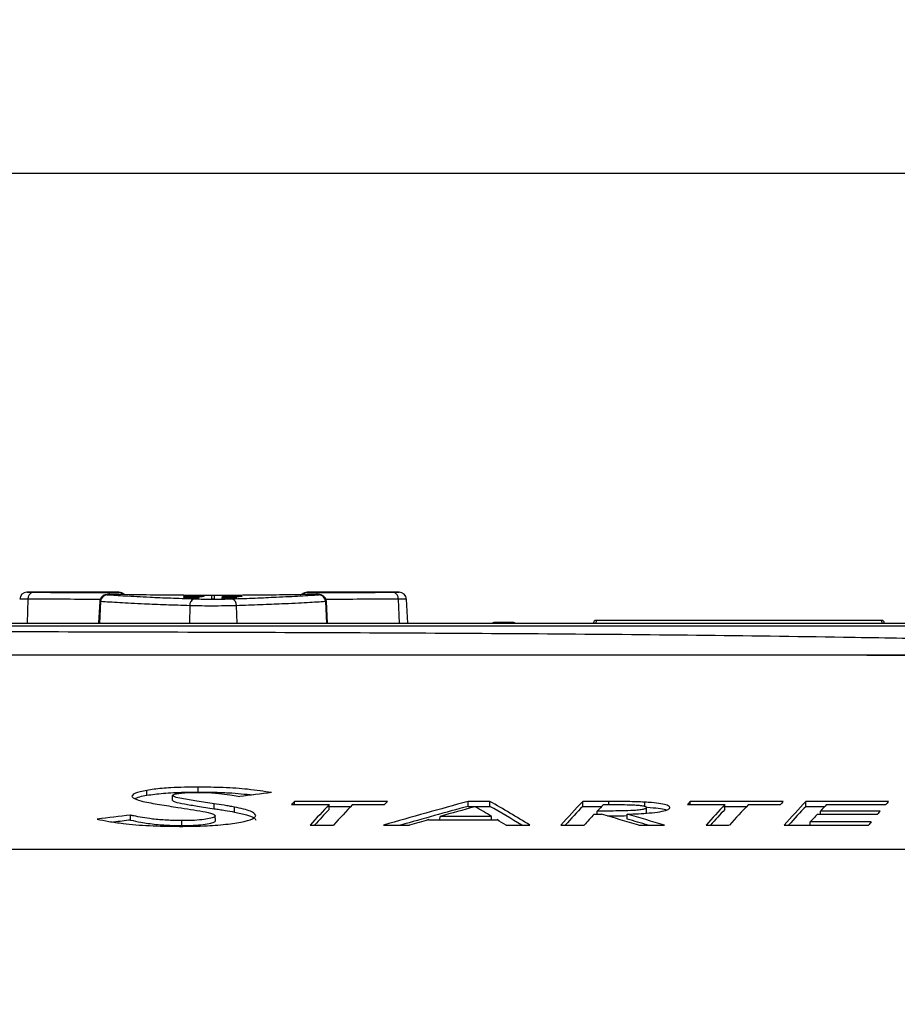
# Paper-space layout 'Sheet1' of a CAD drawing. Header units: millimetres. Extents: x -7 to 413, y -20 to 277.
# Tile 58 of 108: x 281 to 299, y 79 to 99. Entities that reach past the tile are written whole.
import ezdxf

# ---------------------------------------------------------------- set-up
doc = ezdxf.new("R2010")
doc.units = ezdxf.units.MM
doc.header["$PDSIZE"] = -1
doc.styles.add('SLDTEXTSTYLE1', font='TXT', dxfattribs={"width": 0.75})
doc.dimstyles.new('SLDDIMSTYLE1', dxfattribs={"dimtxt": 2.5, "dimasz": 3, "dimexe": 0, "dimexo": 0.0625, "dimtad": 1, "dimdec": 1, "dimlfac": 5, "dimrnd": 1e-09, "dimzin": 4, "dimdsep": 46, "dimtxsty": 'SLDTEXTSTYLE1', "dimblk1": 'CLOSED', "dimblk2": 'CLOSED', "dimsah": 1, "dimcen": 0.09, "dimadec": 0, "dimazin": 1, "dimtfac": 1, "dimtofl": 0, "dimtmove": 0, "dimatfit": 3, "dimldrblk": 'CLOSED', "dimfxl": 0, "dimfrac": 2, "dimtolj": 1, "dimtzin": 12, "dimarcsym": 0})

# ---------------------------------------------------------------- blocks, each defined once
blk = doc.blocks.new('_Closed')
at = {"color": 0, "linetype": 'ByBlock', "lineweight": -2}
for p, q in [((-1, 0.166667), (0, 0)), ((-1, 0.166667), (-1, -0.166667)), ((0, 0), (-1, -0.166667)), ((0, 0), (-1, 0))]:
    blk.add_line(p, q, dxfattribs=at)
blk = doc.blocks.new('_D_16')
at = {"color": 0, "linetype": 'Continuous', "lineweight": -2}
for p, q in [((201.268, 61.291), (201.268, 95.713)), ((321.868, 95.713), (204.268, 95.713)), ((324.868, 61.291), (324.868, 95.713))]:
    blk.add_line(p, q, dxfattribs=at)
at = {"layer": 'Defpoints', "color": 0}
for p in [(201.268, 95.713), (201.268, 61.228), (324.868, 61.228)]:
    blk.add_point(p, dxfattribs=at)
at = {"color": 0, "lineweight": -2, "xscale": 3, "yscale": 3, "zscale": 3, "rotation": 180}
blk.add_blockref('_Closed', (201.268, 95.713), dxfattribs=at)
at = {"color": 0, "lineweight": -2, "xscale": 3, "yscale": 3, "zscale": 3}
blk.add_blockref('_Closed', (324.868, 95.713), dxfattribs=at)
at = {"color": 0, "lineweight": 18, "insert": (263.068, 98.838), "char_height": 2.5, "attachment_point": 2, "style": 'SLDTEXTSTYLE1'}
blk.add_mtext('\\A1;618.0', dxfattribs=at)

psp = doc.layouts.new('Sheet1')

# ---------------------------------------------------------------- linework, layer by layer
at = {"color": 8, "linetype": 'Continuous', "lineweight": 25}
for p, q in [((280.701, 86.931), (280.683, 86.433)), ((282.578, 87.068), (282.578, 87.073)), ((286.462, 87.073), (286.462, 87.068)), ((288.339, 86.931), (288.357, 86.433)), ((282.2, 86.881), (282.178, 86.433)), ((284.041, 86.795), (284.03, 86.433)), ((284.999, 86.795), (285.01, 86.433)), ((286.84, 86.881), (286.862, 86.433)), ((290.373, 86.439), (290.373, 86.433)), ((290.66, 86.439), (290.66, 86.433)), ((292.678, 82.695), (292.678, 82.759))]:
    psp.add_line(p, q, dxfattribs=at)
at = {"color": 7, "linetype": 'Continuous', "lineweight": 25}
for p, q in [((282.578, 87.073), (280.687, 87.073)), ((280.742, 87.073), (280.804, 87.073)), ((283.919, 86.968), (284.219, 86.968)), ((283.919, 86.966), (283.919, 86.968)), ((284.078, 86.966), (283.919, 86.966)), ((284.172, 86.984), (284.001, 86.984)), ((284.003, 86.986), (284.172, 86.986)), ((284.056, 86.949), (284.056, 86.959)), ((284.061, 87), (284.061, 86.998)), ((284.103, 86.959), (284.103, 86.951)), ((284.172, 86.987), (284.219, 86.987)), ((284.172, 86.986), (284.172, 86.987)), ((284.172, 86.982), (284.172, 86.984)), ((284.219, 86.982), (284.172, 86.982)), ((284.219, 86.966), (284.177, 86.966)), ((284.214, 86.989), (284.214, 86.991)), ((284.219, 86.987), (284.219, 86.986)), ((284.219, 86.986), (284.292, 86.986)), ((284.219, 86.984), (284.219, 86.982)), ((284.322, 86.984), (284.219, 86.984)), ((284.219, 86.968), (284.219, 86.966)), ((284.49, 87.007), (284.49, 86.94)), ((284.55, 87.007), (284.49, 87.007)), ((284.49, 86.94), (284.55, 86.94)), ((284.55, 86.94), (284.55, 87.007)), ((284.704, 87), (285.114, 87)), ((284.704, 86.998), (284.704, 87)), ((285.051, 86.998), (284.704, 86.998)), ((284.704, 86.992), (284.704, 86.994)), ((284.704, 86.989), (285.051, 86.989)), ((284.704, 86.986), (284.704, 86.989)), ((285.114, 86.986), (284.704, 86.986)), ((284.704, 86.972), (285.004, 86.972)), ((284.704, 86.97), (284.704, 86.972)), ((284.865, 86.97), (284.704, 86.97)), ((284.704, 86.964), (284.883, 86.964)), ((284.704, 86.962), (284.704, 86.964)), ((284.887, 86.962), (284.704, 86.962)), ((284.704, 86.951), (284.753, 86.951)), ((284.704, 86.949), (284.704, 86.951)), ((285.004, 86.949), (284.704, 86.949)), ((284.819, 86.959), (285.004, 86.959)), ((284.841, 86.974), (284.841, 86.982)), ((285.004, 86.957), (284.841, 86.957)), ((284.846, 86.951), (285.004, 86.951)), ((284.888, 86.982), (284.888, 86.976)), ((285.004, 86.97), (284.962, 86.97)), ((285.004, 86.972), (285.004, 86.97)), ((285.004, 86.959), (285.004, 86.957)), ((285.004, 86.951), (285.004, 86.949)), ((285.114, 87), (285.114, 86.997)), ((285.114, 86.99), (285.114, 86.986)), ((288.354, 87.073), (286.462, 87.073)), ((288.236, 87.073), (288.301, 87.073)), ((288.535, 86.433), (288.509, 86.931)), ((282.183, 86.883), (282.159, 86.433)), ((286.881, 86.433), (286.858, 86.883)), ((265.862, 86.433), (302.098, 86.433)), ((290.313, 86.447), (290.313, 86.44)), ((290.66, 86.447), (290.373, 86.447)), ((290.373, 86.439), (290.66, 86.439)), ((290.72, 86.44), (290.719, 86.447)), ((298.312, 86.493), (292.417, 86.493)), ((283.155, 82.887), (283.154, 82.988)), ((283.684, 82.782), (283.685, 82.883)), ((284.209, 82.953), (284.209, 83.054)), ((284.542, 82.61), (284.543, 82.711)), ((286.138, 82.695), (286.911, 82.695)), ((288.114, 82.759), (286.198, 82.759)), ((286.199, 82.695), (286.198, 82.759)), ((286.912, 82.594), (286.911, 82.695)), ((286.911, 82.658), (287.362, 82.658)), ((287.398, 82.695), (288.057, 82.695)), ((290.23, 82.759), (289.782, 82.759)), ((289.782, 82.658), (289.782, 82.759)), ((289.782, 82.658), (290.229, 82.658)), ((290.229, 82.658), (290.23, 82.759)), ((292.678, 82.759), (292.144, 82.759)), ((292.145, 82.658), (292.144, 82.759)), ((292.145, 82.658), (292.534, 82.658)), ((293.42, 82.645), (293.421, 82.746)), ((294.301, 82.695), (295.073, 82.695)), ((296.277, 82.759), (294.361, 82.759)), ((294.361, 82.695), (294.361, 82.759)), ((295.074, 82.594), (295.073, 82.695)), ((295.074, 82.658), (295.525, 82.658)), ((295.56, 82.695), (296.219, 82.695)), ((298.448, 82.759), (296.746, 82.759)), ((296.747, 82.658), (296.746, 82.759)), ((296.747, 82.658), (297.136, 82.658)), ((297.173, 82.695), (298.392, 82.695)), ((282.819, 82.375), (282.819, 82.476)), ((284.567, 82.36), (284.566, 82.462)), ((284.959, 82.541), (284.959, 82.642)), ((289.199, 82.383), (289.2, 82.45)), ((290.263, 82.45), (289.2, 82.45)), ((290.264, 82.383), (290.263, 82.45)), ((292.38, 82.495), (292.533, 82.495)), ((292.441, 82.495), (292.442, 82.561)), ((293.06, 82.396), (293.062, 82.497)), ((293.447, 82.517), (293.459, 82.533)), ((293.459, 82.533), (293.458, 82.634)), ((296.982, 82.495), (298.22, 82.495)), ((297.043, 82.495), (297.044, 82.561)), ((298.277, 82.561), (297.044, 82.561)), ((283.872, 82.262), (283.872, 82.363)), ((286.524, 82.269), (287.003, 82.269)), ((288.035, 82.269), (288.569, 82.269)), ((288.965, 82.383), (290.375, 82.383)), ((290.563, 82.269), (291.052, 82.269)), ((291.691, 82.269), (292.171, 82.269)), ((293.299, 82.269), (293.829, 82.269)), ((294.687, 82.269), (295.166, 82.269)), ((296.294, 82.269), (298.033, 82.269)), ((296.834, 82.269), (296.835, 82.337)), ((298.088, 82.337), (296.835, 82.337)), ((265.439, 81.775), (301.297, 81.775))]:
    psp.add_line(p, q, dxfattribs=at)
at = {"color": 7, "linetype": 'Continuous', "lineweight": 25, "flags": 128}
for points in [[(292.367, 86.433), (292.367, 86.435), (292.367, 86.446)], [(298.361, 86.446), (298.362, 86.435), (298.362, 86.433)]]:
    psp.add_lwpolyline(points, dxfattribs=at)
at = {"color": 8, "linetype": 'Continuous', "lineweight": 25, "flags": 128}
for points in [[(292.417, 86.493), (292.417, 86.482), (292.414, 86.433)], [(298.315, 86.433), (298.312, 86.482), (298.312, 86.493)]]:
    psp.add_lwpolyline(points, dxfattribs=at)
at = {"color": 7, "linetype": 'Continuous', "lineweight": 25}
for centre, radius, start, end in [((280.681, 86.923), 0.15, 89.8196, 176.3522), ((280.831, 86.945), 0.131, 102.0483, 186.2867), ((282.347, 86.877), 0.146, 92.4863, 178.3367), ((282.578, 86.923), 0.15, 42.9367, 89.5328), ((284.175, 86.81), 0.135, 109.8541, 186.4222), ((284.865, 86.81), 0.135, 353.5788, 70.1449), ((286.462, 86.923), 0.15, 90.3204, 136.6602), ((286.693, 86.877), 0.146, 1.6609, 87.5148), ((288.209, 86.945), 0.131, 353.7155, 77.9495), ((288.359, 86.923), 0.15, 3.4546, 90.179), ((290.313, 86.407), 0.04, 90.0061, 138.2002), ((290.719, 86.407), 0.04, 41.8145, 89.9836), ((292.417, 86.443), 0.05, 93.6121, 177), ((298.312, 86.443), 0.05, 3, 85.0144)]:
    psp.add_arc(centre, radius, start, end, dxfattribs=at)
at = {"color": 8, "linetype": 'Continuous', "lineweight": 25}
for centre, radius, start, end in [((282.422, 87.016), 0.0528, 105.4237, 166.2649), ((282.578, 86.918), 0.15, 45.9745, 90.0204), ((286.462, 86.918), 0.15, 89.9857, 134.2221), ((286.618, 87.015), 0.0534, 12.9908, 74.4204), ((290.313, 86.4), 0.0401, 90.0286, 123.6759), ((290.72, 86.4), 0.04, 56.2805, 90.0108)]:
    psp.add_arc(centre, radius, start, end, dxfattribs=at)
at = {"color": 7, "linetype": 'Continuous', "lineweight": 25}
for centre, major_axis, ratio, start_param, end_param in [((325.221, -45.287), (1110.583, 0), 0.119181, 1.607955, 1.607995), ((284.588, -45.287), (0, 132.36), 0.102073, 0.042891, 0.043281), ((269.118, -45.287), (367.299, 0), 0.36036, 1.529694, 1.529818), ((281.552, -45.287), (0, 132.36), 0.56875, 6.246385, 6.246783), ((299.268, -45.287), (422.272, 0), 0.313447, 1.60447, 1.605294), ((270.034, -45.287), (419.736, 0), 0.315341, 1.535012, 1.53584), ((285.311, -45.287), (0, 132.36), 0.102073, 0.03833, 0.03872), ((299.194, -45.287), (415.463, 0), 0.318584, 1.604691, 1.605386), ((270.448, -45.287), (412.412, 0), 0.320941, 1.535227, 1.535915), ((328.593, -208.178), (336.997, 14.137), 0.871272, 1.661738, 1.663692), ((294.57, -208.178), (-2.64, 293.956), 0.13821, 0.142211, 0.143724), ((295.353, -208.178), (-2.64, 293.956), 0.138451, 0.143722, 0.153418), ((290.725, -208.178), (2.641, 293.956), 0.138691, 0.146211, 0.155908), ((315.25, -208.178), (-4.095, 293.948), 0.537386, 0.135967, 0.147176), ((291.009, -208.178), (2.631, 293.956), 0.129797, 0.144615, 0.146127), ((315.25, -208.178), (-4.094, 293.848), 0.537386, 0.136019, 0.144978), ((276.944, -208.178), (2.828, 293.856), 0.253784, 6.133164, 6.142123), ((276.944, -208.178), (2.829, 293.956), 0.253784, 6.130965, 6.142175), ((300.6, -208.178), (-2.642, 293.956), 0.140213, 0.142192, 0.153402), ((300.6, -208.178), (-2.641, 293.856), 0.140213, 0.142245, 0.151203), ((295.942, -208.178), (2.642, 293.956), 0.139746, 0.14622, 0.149345), ((302.733, -208.178), (-2.64, 293.956), 0.13821, 0.142211, 0.143724), ((303.516, -208.178), (-2.64, 293.956), 0.138451, 0.143722, 0.153418), ((298.888, -208.178), (2.641, 293.956), 0.138691, 0.146211, 0.155908), ((299.172, -208.178), (2.631, 293.956), 0.129797, 0.144615, 0.146127), ((305.203, -208.178), (-2.642, 293.956), 0.140213, 0.142192, 0.153402), ((305.203, -208.178), (-2.641, 293.856), 0.140213, 0.142245, 0.151203), ((300.581, -208.178), (2.643, 293.956), 0.140614, 0.146229, 0.149351), ((301.193, -208.178), (2.628, 293.956), 0.126192, 0.144581, 0.146093), ((342.808, -208.178), (373.859, -8.537), 0.785944, 1.749868, 1.751738), ((295.353, -208.178), (-2.64, 293.856), 0.138451, 0.143768, 0.15122), ((310.019, -208.178), (4.093, 293.948), 0.537157, 0.153502, 0.158109), ((281.696, -208.178), (-2.828, 293.956), 0.253517, 6.130117, 6.134724), ((295.979, -208.178), (2.643, 293.956), 0.140614, 0.150852, 0.155926), ((272.68, -208.178), (-3.951, 293.949), 0.518314, 6.121557, 6.12663), ((267.497, -208.178), (3.952, 293.949), 0.518383, 6.135492, 6.140599), ((303.516, -208.178), (-2.64, 293.856), 0.138451, 0.143768, 0.15122), ((300.548, -208.178), (2.642, 293.956), 0.13987, 0.150845, 0.15443), ((301.245, -208.178), (2.629, 293.956), 0.127394, 0.149226, 0.150727), ((342.808, -208.178), (373.732, -8.534), 0.785944, 1.749924, 1.750875), ((309.998, -208.178), (4.09, 293.948), 0.536691, 0.159591, 0.162129), ((281.691, -208.178), (-2.829, 293.956), 0.253654, 6.126082, 6.12862), ((267.497, -208.178), (3.95, 293.849), 0.518383, 6.13769, 6.14055), ((301.193, -208.178), (2.628, 293.956), 0.126192, 0.154301, 0.15579)]:
    psp.add_ellipse(centre, major_axis=major_axis, ratio=ratio, start_param=start_param, end_param=end_param, dxfattribs=at)
at = {"color": 8, "linetype": 'Continuous', "lineweight": 25}
for points, knots in [([(280.701, 86.931), (280.668, 86.931), (280.594, 86.931), (280.536, 86.931), (280.538, 86.931), (280.539, 86.931)], [0, 0, 0, 0, 0.346059, 0.759359, 1, 1, 1, 1]), ([(280.687, 87.073), (280.686, 87.073), (280.685, 87.073), (280.71, 87.073), (280.74, 87.073), (280.742, 87.073)], [0, 0, 0, 0, 0.349296, 0.950303, 1, 1, 1, 1]), ([(282.192, 86.925), (281.952, 86.926), (281.409, 86.929), (280.955, 86.93), (280.701, 86.931)], [0, 0, 0, 0, 0.440305, 1, 1, 1, 1]), ([(288.339, 86.931), (288.094, 86.93), (287.64, 86.929), (287.097, 86.926), (286.848, 86.925)], [0, 0, 0, 0, 0.540718, 1, 1, 1, 1]), ([(288.301, 87.073), (288.306, 87.073), (288.338, 87.073), (288.359, 87.073), (288.355, 87.073), (288.354, 87.073)], [0, 0, 0, 0, 0.110134, 0.737273, 1, 1, 1, 1]), ([(288.501, 86.931), (288.503, 86.931), (288.509, 86.931), (288.457, 86.931), (288.378, 86.931), (288.339, 86.931)], [0, 0, 0, 0, 0.172789, 0.586394, 1, 1, 1, 1]), ([(282.2, 86.881), (282.194, 86.881), (282.183, 86.882), (282.185, 86.882), (282.186, 86.882)], [0, 0, 0, 0, 0.53599, 1, 1, 1, 1]), ([(286.854, 86.882), (286.855, 86.882), (286.857, 86.882), (286.846, 86.881), (286.84, 86.881)], [0, 0, 0, 0, 0.464006, 1, 1, 1, 1]), ([(290.326, 86.447), (290.322, 86.447), (290.315, 86.447), (290.314, 86.447), (290.313, 86.447)], [0, 0, 0, 0, 0.483224, 1, 1, 1, 1]), ([(290.719, 86.447), (290.719, 86.447), (290.719, 86.447), (290.714, 86.447), (290.711, 86.447)], [0, 0, 0, 0, 0.427286, 1, 1, 1, 1])]:
    psp.add_open_spline(points, degree=3, knots=knots, dxfattribs=at)
at = {"color": 7, "linetype": 'Continuous', "lineweight": 25}
for points, knots in [([(280.804, 87.073), (281.043, 87.072), (281.529, 87.071), (282.111, 87.068), (282.407, 87.067)], [0, 0, 0, 0, 0.491397, 1, 1, 1, 1]), ([(282.534, 87.027), (282.533, 87.027), (282.519, 87.028), (282.482, 87.028), (282.432, 87.028), (282.383, 87.027), (282.345, 87.026), (282.327, 87.025), (282.305, 87.022), (282.281, 87.017), (282.249, 87.002), (282.215, 86.972), (282.189, 86.93), (282.186, 86.898), (282.184, 86.883)], [0, 0, 0, 0, 0.015209, 0.117706, 0.22496, 0.331375, 0.44096, 0.542687, 0.577354, 0.627128, 0.695784, 0.80019, 0.906066, 1, 1, 1, 1]), ([(282.532, 87.027), (282.52, 87.027), (282.495, 87.028), (282.452, 87.028), (282.41, 87.028), (282.373, 87.027), (282.346, 87.026), (282.332, 87.025), (282.331, 87.024), (282.338, 87.023), (282.34, 87.023)], [0, 0, 0, 0, 0.1319125, 0.2637956, 0.3956645, 0.5275743, 0.6595621, 0.7916409, 0.9237861, 1, 1, 1, 1]), ([(282.34, 87.023), (282.455, 87.015), (282.687, 87), (283.151, 86.976), (283.637, 86.955), (283.965, 86.943), (284.13, 86.937)], [0, 0, 0, 0, 0.287635, 0.583597, 0.790285, 1, 1, 1, 1]), ([(282.407, 87.067), (282.421, 87.067), (282.448, 87.067), (282.49, 87.067), (282.528, 87.067), (282.558, 87.067), (282.575, 87.067), (282.577, 87.068), (282.578, 87.068)], [0, 0, 0, 0, 0.172316, 0.344627, 0.516971, 0.689384, 0.861874, 1, 1, 1, 1]), ([(286.508, 87.027), (286.347, 87.024), (286.025, 87.019), (285.485, 87.012), (284.921, 87.009), (284.344, 87.008), (283.774, 87.011), (283.149, 87.017), (282.759, 87.023), (282.532, 87.027)], [0, 0, 0, 0, 0.135325, 0.270649, 0.405946, 0.541243, 0.676543, 0.811843, 1, 1, 1, 1]), ([(283.913, 86.994), (283.915, 86.995), (283.917, 86.996), (283.941, 86.998), (283.975, 86.999), (284.016, 86.999), (284.046, 86.999), (284.061, 87)], [0, 0, 0, 0, 0.285701, 0.468113, 0.651275, 0.825431, 1, 1, 1, 1]), ([(284.035, 86.988), (284.022, 86.988), (283.995, 86.989), (283.959, 86.989), (283.932, 86.991), (283.916, 86.992), (283.914, 86.993), (283.913, 86.994)], [0, 0, 0, 0, 0.189333, 0.379566, 0.560548, 0.805066, 1, 1, 1, 1]), ([(283.913, 86.983), (283.914, 86.983), (283.914, 86.984), (283.924, 86.985), (283.936, 86.985), (283.964, 86.986), (283.986, 86.986), (284.003, 86.986)], [0, 0, 0, 0, 0.2233374, 0.3585991, 0.4944656, 0.6204997, 1, 1, 1, 1]), ([(283.918, 86.982), (283.917, 86.982), (283.916, 86.982), (283.914, 86.982), (283.914, 86.983), (283.913, 86.983)], [0, 0, 0, 0, 0.250195, 0.500418, 1, 1, 1, 1]), ([(283.913, 86.975), (283.915, 86.976), (283.919, 86.978), (283.947, 86.979), (283.983, 86.98), (284.026, 86.981), (284.056, 86.981), (284.069, 86.981)], [0, 0, 0, 0, 0.261016, 0.438332, 0.615488, 0.836937, 1, 1, 1, 1]), ([(284.073, 86.97), (284.05, 86.97), (284.012, 86.97), (283.965, 86.971), (283.936, 86.972), (283.917, 86.974), (283.915, 86.975), (283.913, 86.975)], [0, 0, 0, 0, 0.292471, 0.468318, 0.644814, 0.81273, 1, 1, 1, 1]), ([(283.913, 86.955), (283.915, 86.956), (283.918, 86.957), (283.945, 86.959), (283.979, 86.96), (284.021, 86.961), (284.051, 86.961), (284.066, 86.961)], [0, 0, 0, 0, 0.265569, 0.443257, 0.620942, 0.800205, 1, 1, 1, 1]), ([(284.003, 86.949), (283.987, 86.95), (283.956, 86.95), (283.928, 86.952), (283.915, 86.953), (283.914, 86.954), (283.913, 86.955)], [0, 0, 0, 0, 0.306777, 0.569222, 0.790634, 1, 1, 1, 1]), ([(284.061, 86.998), (284.046, 86.998), (284.022, 86.997), (283.993, 86.997), (283.974, 86.996), (283.962, 86.995), (283.961, 86.994), (283.961, 86.994)], [0, 0, 0, 0, 0.2678208, 0.4348493, 0.6016393, 0.835849, 1, 1, 1, 1]), ([(283.961, 86.994), (283.962, 86.993), (283.965, 86.992), (283.982, 86.991), (284.002, 86.991), (284.02, 86.99), (284.03, 86.99), (284.033, 86.99)], [0, 0, 0, 0, 0.387383, 0.576258, 0.767001, 0.936119, 1, 1, 1, 1]), ([(284.001, 86.984), (283.996, 86.984), (283.988, 86.984), (283.976, 86.984), (283.969, 86.983), (283.964, 86.983), (283.961, 86.983), (283.961, 86.983), (283.961, 86.983)], [0, 0, 0, 0, 0.255434, 0.46922, 0.585855, 0.701778, 0.825248, 1, 1, 1, 1]), ([(283.961, 86.983), (283.961, 86.983), (283.961, 86.982), (283.961, 86.982), (283.962, 86.982), (283.962, 86.982)], [0, 0, 0, 0, 0.24987, 0.624726, 1, 1, 1, 1]), ([(284.069, 86.979), (284.051, 86.979), (284.024, 86.979), (283.99, 86.978), (283.972, 86.977), (283.962, 86.976), (283.961, 86.976), (283.961, 86.975)], [0, 0, 0, 0, 0.346434, 0.527281, 0.708823, 0.884406, 1, 1, 1, 1]), ([(283.961, 86.975), (283.962, 86.975), (283.963, 86.974), (283.978, 86.973), (283.999, 86.973), (284.03, 86.972), (284.055, 86.972), (284.071, 86.972)], [0, 0, 0, 0, 0.179632, 0.360963, 0.522497, 0.703758, 1, 1, 1, 1]), ([(284.056, 86.959), (284.041, 86.959), (284.017, 86.958), (283.988, 86.958), (283.97, 86.957), (283.962, 86.956), (283.961, 86.955), (283.961, 86.955)], [0, 0, 0, 0, 0.294836, 0.491094, 0.687568, 0.879511, 1, 1, 1, 1]), ([(283.961, 86.955), (283.962, 86.954), (283.963, 86.954), (283.977, 86.952), (283.993, 86.952), (284.004, 86.952), (284.008, 86.952)], [0, 0, 0, 0, 0.365972, 0.611978, 0.858365, 1, 1, 1, 1]), ([(284.033, 86.99), (284.041, 86.991), (284.055, 86.991), (284.074, 86.991), (284.083, 86.992), (284.087, 86.992), (284.088, 86.992)], [0, 0, 0, 0, 0.312359, 0.583925, 0.906921, 1, 1, 1, 1]), ([(284.135, 86.991), (284.128, 86.99), (284.115, 86.99), (284.085, 86.989), (284.058, 86.988), (284.041, 86.988), (284.035, 86.988)], [0, 0, 0, 0, 0.35357, 0.609372, 0.865982, 1, 1, 1, 1]), ([(284.069, 86.949), (284.068, 86.949), (284.066, 86.949), (284.061, 86.949), (284.058, 86.949), (284.056, 86.949)], [0, 0, 0, 0, 0.2500918, 0.5001904, 1, 1, 1, 1]), ([(284.066, 86.961), (284.091, 86.961), (284.13, 86.961), (284.179, 86.96), (284.208, 86.958), (284.223, 86.956), (284.224, 86.955), (284.224, 86.955)], [0, 0, 0, 0, 0.304997, 0.496582, 0.688525, 0.870393, 1, 1, 1, 1]), ([(284.069, 86.981), (284.08, 86.981), (284.112, 86.981), (284.157, 86.98), (284.182, 86.979), (284.191, 86.979)], [0, 0, 0, 0, 0.252223, 0.707819, 1, 1, 1, 1]), ([(284.177, 86.975), (284.176, 86.976), (284.174, 86.977), (284.159, 86.978), (284.136, 86.978), (284.105, 86.979), (284.082, 86.979), (284.069, 86.979)], [0, 0, 0, 0, 0.187643, 0.377304, 0.539782, 0.757346, 1, 1, 1, 1]), ([(284.224, 86.955), (284.223, 86.954), (284.221, 86.953), (284.198, 86.951), (284.166, 86.95), (284.122, 86.949), (284.088, 86.949), (284.069, 86.949)], [0, 0, 0, 0, 0.210891, 0.388896, 0.566535, 0.751168, 1, 1, 1, 1]), ([(284.071, 86.972), (284.089, 86.972), (284.117, 86.972), (284.15, 86.973), (284.168, 86.974), (284.176, 86.975), (284.177, 86.975), (284.177, 86.975)], [0, 0, 0, 0, 0.360597, 0.547338, 0.734478, 0.917499, 1, 1, 1, 1]), ([(284.224, 86.975), (284.222, 86.975), (284.219, 86.973), (284.19, 86.972), (284.155, 86.971), (284.114, 86.97), (284.087, 86.97), (284.073, 86.97)], [0, 0, 0, 0, 0.2634788, 0.4501738, 0.6367441, 0.8238958, 1, 1, 1, 1]), ([(284.138, 86.965), (284.134, 86.965), (284.124, 86.966), (284.104, 86.966), (284.088, 86.966), (284.078, 86.966)], [0, 0, 0, 0, 0.250378, 0.50099, 1, 1, 1, 1]), ([(284.088, 86.992), (284.092, 86.992), (284.1, 86.993), (284.112, 86.995), (284.125, 86.996), (284.134, 86.997)], [0, 0, 0, 0, 0.251083, 0.501354, 1, 1, 1, 1]), ([(284.177, 86.955), (284.176, 86.956), (284.173, 86.957), (284.155, 86.958), (284.133, 86.958), (284.114, 86.959), (284.105, 86.959), (284.103, 86.959)], [0, 0, 0, 0, 0.323743, 0.545499, 0.767987, 0.96131, 1, 1, 1, 1]), ([(284.103, 86.951), (284.108, 86.952), (284.116, 86.952), (284.133, 86.952), (284.145, 86.952), (284.151, 86.952), (284.152, 86.952)], [0, 0, 0, 0, 0.251445, 0.503422, 0.946033, 1, 1, 1, 1]), ([(284.13, 86.937), (284.194, 86.936), (284.323, 86.932), (284.549, 86.931), (284.753, 86.933), (284.863, 86.936), (284.911, 86.937)], [0, 0, 0, 0, 0.266888, 0.533727, 0.800434, 1, 1, 1, 1]), ([(284.134, 86.997), (284.142, 86.997), (284.157, 86.998), (284.191, 86.999), (284.212, 86.999), (284.222, 86.999)], [0, 0, 0, 0, 0.446784, 0.715503, 1, 1, 1, 1]), ([(284.19, 86.997), (284.183, 86.996), (284.17, 86.995), (284.161, 86.994), (284.151, 86.992), (284.14, 86.991), (284.135, 86.991)], [0, 0, 0, 0, 0.245996, 0.456312, 0.727696, 1, 1, 1, 1]), ([(284.177, 86.964), (284.176, 86.964), (284.175, 86.964), (284.166, 86.965), (284.154, 86.965), (284.144, 86.965), (284.138, 86.965)], [0, 0, 0, 0, 0.251849, 0.505429, 0.746351, 1, 1, 1, 1]), ([(284.152, 86.952), (284.156, 86.953), (284.166, 86.953), (284.175, 86.954), (284.176, 86.955), (284.177, 86.955)], [0, 0, 0, 0, 0.250021, 0.639907, 1, 1, 1, 1]), ([(284.165, 86.962), (284.166, 86.962), (284.17, 86.962), (284.175, 86.963), (284.176, 86.963), (284.177, 86.964)], [0, 0, 0, 0, 0.252151, 0.505098, 1, 1, 1, 1]), ([(284.177, 86.966), (284.183, 86.966), (284.196, 86.966), (284.213, 86.965), (284.223, 86.964), (284.224, 86.964), (284.224, 86.963)], [0, 0, 0, 0, 0.251945, 0.558271, 0.780707, 1, 1, 1, 1]), ([(284.226, 86.997), (284.223, 86.997), (284.214, 86.997), (284.201, 86.997), (284.194, 86.997), (284.19, 86.997)], [0, 0, 0, 0, 0.253062, 0.641445, 1, 1, 1, 1]), ([(284.191, 86.979), (284.196, 86.979), (284.211, 86.978), (284.223, 86.977), (284.224, 86.976), (284.224, 86.975)], [0, 0, 0, 0, 0.25169, 0.696818, 1, 1, 1, 1]), ([(284.224, 86.963), (284.224, 86.963), (284.224, 86.963), (284.22, 86.962), (284.214, 86.962), (284.21, 86.961)], [0, 0, 0, 0, 0.251196, 0.503018, 1, 1, 1, 1]), ([(284.214, 86.991), (284.225, 86.991), (284.243, 86.991), (284.265, 86.992), (284.28, 86.992), (284.287, 86.993), (284.287, 86.994), (284.288, 86.994)], [0, 0, 0, 0, 0.250627, 0.419232, 0.58809, 0.818471, 1, 1, 1, 1]), ([(284.335, 86.994), (284.333, 86.993), (284.33, 86.992), (284.304, 86.99), (284.273, 86.989), (284.241, 86.989), (284.221, 86.989), (284.214, 86.989)], [0, 0, 0, 0, 0.355177, 0.540291, 0.726768, 0.897825, 1, 1, 1, 1]), ([(284.222, 86.999), (284.235, 86.999), (284.261, 86.999), (284.294, 86.998), (284.32, 86.997), (284.333, 86.996), (284.334, 86.995), (284.335, 86.994)], [0, 0, 0, 0, 0.189027, 0.37901, 0.555648, 0.820298, 1, 1, 1, 1]), ([(284.288, 86.994), (284.287, 86.995), (284.286, 86.995), (284.27, 86.996), (284.255, 86.997), (284.239, 86.997), (284.229, 86.997), (284.226, 86.997)], [0, 0, 0, 0, 0.415833, 0.584758, 0.753535, 0.930213, 1, 1, 1, 1]), ([(284.698, 86.979), (284.7, 86.98), (284.703, 86.981), (284.73, 86.983), (284.764, 86.984), (284.806, 86.984), (284.835, 86.984), (284.851, 86.984)], [0, 0, 0, 0, 0.265589, 0.44326, 0.620942, 0.800213, 1, 1, 1, 1]), ([(284.788, 86.974), (284.771, 86.974), (284.741, 86.975), (284.712, 86.976), (284.7, 86.978), (284.699, 86.979), (284.698, 86.979)], [0, 0, 0, 0, 0.306803, 0.569301, 0.790716, 1, 1, 1, 1]), ([(284.698, 86.955), (284.7, 86.955), (284.702, 86.956), (284.718, 86.958), (284.739, 86.958), (284.758, 86.959), (284.77, 86.959), (284.771, 86.959)], [0, 0, 0, 0, 0.314949, 0.544123, 0.724001, 0.96403, 1, 1, 1, 1]), ([(284.753, 86.951), (284.745, 86.951), (284.728, 86.952), (284.707, 86.953), (284.699, 86.954), (284.698, 86.955), (284.698, 86.955)], [0, 0, 0, 0, 0.247605, 0.569831, 0.882384, 1, 1, 1, 1]), ([(284.841, 86.982), (284.826, 86.982), (284.802, 86.982), (284.773, 86.982), (284.755, 86.981), (284.747, 86.98), (284.746, 86.979), (284.746, 86.979)], [0, 0, 0, 0, 0.294859, 0.491125, 0.687594, 0.879543, 1, 1, 1, 1]), ([(284.746, 86.979), (284.747, 86.979), (284.748, 86.978), (284.762, 86.977), (284.778, 86.976), (284.789, 86.976), (284.793, 86.976)], [0, 0, 0, 0, 0.365867, 0.611843, 0.858199, 1, 1, 1, 1]), ([(284.788, 86.957), (284.781, 86.957), (284.769, 86.956), (284.756, 86.956), (284.748, 86.955), (284.746, 86.955), (284.746, 86.954), (284.746, 86.954)], [0, 0, 0, 0, 0.269537, 0.487047, 0.704254, 0.945025, 1, 1, 1, 1]), ([(284.746, 86.954), (284.747, 86.954), (284.749, 86.953), (284.764, 86.952), (284.785, 86.951), (284.813, 86.951), (284.834, 86.951), (284.846, 86.951)], [0, 0, 0, 0, 0.207518, 0.416429, 0.560928, 0.747524, 1, 1, 1, 1]), ([(284.826, 86.994), (284.821, 86.994), (284.811, 86.994), (284.791, 86.994), (284.776, 86.994), (284.766, 86.993)], [0, 0, 0, 0, 0.250013, 0.500017, 1, 1, 1, 1]), ([(284.766, 86.993), (284.771, 86.993), (284.782, 86.993), (284.798, 86.993), (284.815, 86.993), (284.826, 86.993), (284.831, 86.993)], [0, 0, 0, 0, 0.249985, 0.500023, 0.750021, 1, 1, 1, 1]), ([(284.771, 86.959), (284.775, 86.959), (284.783, 86.959), (284.799, 86.959), (284.811, 86.959), (284.819, 86.959)], [0, 0, 0, 0, 0.250342, 0.500776, 1, 1, 1, 1]), ([(284.841, 86.957), (284.836, 86.957), (284.827, 86.957), (284.81, 86.957), (284.797, 86.957), (284.788, 86.957)], [0, 0, 0, 0, 0.250418, 0.500852, 1, 1, 1, 1]), ([(284.854, 86.974), (284.853, 86.974), (284.851, 86.974), (284.846, 86.974), (284.843, 86.974), (284.841, 86.974)], [0, 0, 0, 0, 0.250092, 0.49997, 1, 1, 1, 1]), ([(284.851, 86.984), (284.875, 86.984), (284.915, 86.984), (284.964, 86.983), (284.993, 86.982), (285.007, 86.98), (285.009, 86.98), (285.009, 86.979)], [0, 0, 0, 0, 0.305018, 0.496628, 0.688566, 0.870431, 1, 1, 1, 1]), ([(285.009, 86.979), (285.008, 86.979), (285.005, 86.977), (284.983, 86.976), (284.951, 86.975), (284.907, 86.974), (284.873, 86.974), (284.854, 86.974)], [0, 0, 0, 0, 0.210828, 0.388814, 0.566412, 0.751046, 1, 1, 1, 1]), ([(284.962, 86.967), (284.961, 86.967), (284.959, 86.968), (284.945, 86.969), (284.925, 86.969), (284.898, 86.97), (284.876, 86.97), (284.865, 86.97)], [0, 0, 0, 0, 0.203921, 0.410014, 0.54686, 0.746978, 1, 1, 1, 1]), ([(284.883, 86.964), (284.893, 86.964), (284.91, 86.964), (284.931, 86.964), (284.946, 86.965), (284.955, 86.965), (284.961, 86.966), (284.961, 86.966), (284.962, 86.967)], [0, 0, 0, 0, 0.265767, 0.43884, 0.576274, 0.71344, 0.867358, 1, 1, 1, 1]), ([(284.937, 86.962), (284.932, 86.962), (284.924, 86.962), (284.908, 86.962), (284.895, 86.962), (284.887, 86.962)], [0, 0, 0, 0, 0.250691, 0.501024, 1, 1, 1, 1]), ([(284.962, 86.979), (284.96, 86.98), (284.958, 86.981), (284.94, 86.982), (284.918, 86.982), (284.899, 86.982), (284.89, 86.982), (284.888, 86.982)], [0, 0, 0, 0, 0.323768, 0.545542, 0.768022, 0.96133, 1, 1, 1, 1]), ([(284.888, 86.976), (284.892, 86.976), (284.901, 86.976), (284.917, 86.976), (284.929, 86.976), (284.936, 86.977), (284.937, 86.977)], [0, 0, 0, 0, 0.251447, 0.503478, 0.946075, 1, 1, 1, 1]), ([(284.911, 86.937), (285.073, 86.943), (285.4, 86.955), (285.881, 86.976), (286.349, 86.999), (286.582, 87.015), (286.7, 87.023)], [0, 0, 0, 0, 0.206687, 0.416403, 0.704036, 1, 1, 1, 1]), ([(284.937, 86.977), (284.94, 86.977), (284.951, 86.977), (284.96, 86.978), (284.961, 86.979), (284.962, 86.979)], [0, 0, 0, 0, 0.250034, 0.639876, 1, 1, 1, 1]), ([(285.009, 86.966), (285.008, 86.965), (285.006, 86.965), (284.992, 86.963), (284.971, 86.963), (284.952, 86.962), (284.939, 86.962), (284.937, 86.962)], [0, 0, 0, 0, 0.310997, 0.528107, 0.704168, 0.936664, 1, 1, 1, 1]), ([(284.962, 86.97), (284.972, 86.969), (284.993, 86.969), (285.007, 86.967), (285.009, 86.966), (285.009, 86.966)], [0, 0, 0, 0, 0.362938, 0.730028, 1, 1, 1, 1]), ([(286.462, 87.068), (286.463, 87.068), (286.466, 87.067), (286.488, 87.067), (286.519, 87.067), (286.558, 87.067), (286.598, 87.067), (286.622, 87.067), (286.633, 87.067)], [0, 0, 0, 0, 0.172537, 0.345022, 0.517443, 0.68979, 0.862107, 1, 1, 1, 1]), ([(286.856, 86.883), (286.854, 86.899), (286.851, 86.929), (286.828, 86.967), (286.802, 86.993), (286.775, 87.01), (286.751, 87.019), (286.733, 87.023), (286.721, 87.024), (286.709, 87.025), (286.691, 87.026), (286.655, 87.027), (286.606, 87.028), (286.555, 87.028), (286.518, 87.028), (286.502, 87.027), (286.5, 87.027)], [0, 0, 0, 0, 0.09707, 0.188047, 0.263943, 0.32822, 0.381171, 0.420859, 0.448391, 0.47895, 0.552961, 0.665733, 0.766768, 0.87233, 0.976987, 1, 1, 1, 1]), ([(286.7, 87.023), (286.702, 87.023), (286.709, 87.024), (286.708, 87.025), (286.694, 87.026), (286.667, 87.027), (286.63, 87.028), (286.588, 87.028), (286.545, 87.028), (286.52, 87.027), (286.508, 87.027)], [0, 0, 0, 0, 0.076214, 0.208359, 0.340438, 0.472426, 0.604336, 0.736204, 0.868087, 1, 1, 1, 1]), ([(286.633, 87.067), (286.919, 87.068), (287.501, 87.071), (287.988, 87.072), (288.236, 87.073)], [0, 0, 0, 0, 0.49139, 1, 1, 1, 1]), ([(284.041, 86.795), (283.874, 86.801), (283.537, 86.813), (283.043, 86.833), (282.561, 86.857), (282.322, 86.873), (282.2, 86.881)], [0, 0, 0, 0, 0.206724, 0.416475, 0.704068, 1, 1, 1, 1]), ([(284.999, 86.795), (284.941, 86.794), (284.806, 86.791), (284.555, 86.789), (284.278, 86.79), (284.12, 86.794), (284.041, 86.795)], [0, 0, 0, 0, 0.199535, 0.466267, 0.73314, 1, 1, 1, 1]), ([(286.84, 86.881), (286.722, 86.873), (286.483, 86.858), (286.005, 86.834), (285.505, 86.813), (285.168, 86.801), (284.999, 86.795)], [0, 0, 0, 0, 0.287594, 0.583525, 0.79025, 1, 1, 1, 1]), ([(217.509, 86.378), (217.951, 86.378), (219.146, 86.378), (221.192, 86.378), (223.656, 86.378), (226.197, 86.378), (228.789, 86.378), (231.404, 86.378), (234.028, 86.378), (236.655, 86.378), (239.651, 86.378), (243.012, 86.378), (246.726, 86.378), (250.613, 86.378), (254.667, 86.378), (259.677, 86.378), (265.457, 86.378), (270.928, 86.378), (275.314, 86.378), (278.603, 86.378), (281.903, 86.378), (285.217, 86.378), (288.545, 86.378), (291.876, 86.378), (295.189, 86.378), (298.47, 86.378), (300.607, 86.378), (301.675, 86.378)], [0, 0, 0, 0, 0.0181844, 0.0492811, 0.0804962, 0.1117804, 0.1430495, 0.1741918, 0.2048489, 0.2355321, 0.2661989, 0.3095315, 0.352901, 0.3962582, 0.4461801, 0.4961067, 0.573894, 0.651674, 0.6902418, 0.7288301, 0.7674001, 0.8059431, 0.8446974, 0.883574, 0.9224649, 0.9612895, 1, 1, 1, 1]), ([(290.326, 86.447), (290.322, 86.447), (290.316, 86.447), (290.313, 86.447), (290.31, 86.447), (290.307, 86.446), (290.302, 86.445), (290.295, 86.442), (290.288, 86.439), (290.286, 86.435), (290.285, 86.435)], [0, 0, 0, 0, 0.266254, 0.470163, 0.545787, 0.591575, 0.669908, 0.784163, 0.976206, 1, 1, 1, 1]), ([(290.313, 86.44), (290.313, 86.44), (290.314, 86.44), (290.321, 86.44), (290.335, 86.439), (290.353, 86.439), (290.366, 86.439), (290.373, 86.439)], [0, 0, 0, 0, 0.1424679, 0.3567087, 0.5709637, 0.7854716, 1, 1, 1, 1]), ([(290.373, 86.447), (290.369, 86.447), (290.358, 86.447), (290.341, 86.447), (290.33, 86.447), (290.326, 86.447), (290.326, 86.447)], [0, 0, 0, 0, 0.241925, 0.609019, 0.976179, 1, 1, 1, 1]), ([(290.711, 86.447), (290.711, 86.447), (290.708, 86.447), (290.697, 86.447), (290.68, 86.447), (290.666, 86.447), (290.66, 86.447)], [0, 0, 0, 0, 0.038452, 0.358696, 0.679372, 1, 1, 1, 1]), ([(290.66, 86.439), (290.664, 86.439), (290.675, 86.439), (290.692, 86.439), (290.708, 86.439), (290.718, 86.44), (290.719, 86.44), (290.72, 86.44)], [0, 0, 0, 0, 0.141209, 0.355383, 0.569923, 0.784963, 1, 1, 1, 1]), ([(290.746, 86.437), (290.744, 86.438), (290.739, 86.442), (290.733, 86.444), (290.728, 86.446), (290.724, 86.446), (290.722, 86.447), (290.721, 86.447), (290.718, 86.447), (290.714, 86.447), (290.711, 86.447)], [0, 0, 0, 0, 0.161693, 0.299605, 0.406524, 0.472846, 0.518237, 0.576114, 0.696554, 1, 1, 1, 1]), ([(301.359, 86.059), (300.726, 86.076), (299.46, 86.109), (297.173, 86.15), (294.495, 86.186), (291.421, 86.213), (288.327, 86.231), (285.164, 86.243), (281.942, 86.253), (278.663, 86.26), (275.396, 86.264), (271.026, 86.267), (265.567, 86.267), (259.789, 86.262), (254.774, 86.255), (250.7, 86.246), (246.787, 86.237), (243.04, 86.225), (239.641, 86.212), (236.602, 86.198), (233.929, 86.182), (231.256, 86.159), (228.592, 86.136), (225.945, 86.104), (223.342, 86.047), (220.79, 85.959), (219.149, 85.856), (218.33, 85.805)], [0, 0, 0, 0, 0.0237284, 0.0474568, 0.0840997, 0.1208221, 0.1575719, 0.1942522, 0.2331839, 0.2721463, 0.3111292, 0.3500889, 0.4291391, 0.5081986, 0.5591873, 0.6101713, 0.6547022, 0.6992452, 0.7437526, 0.7754838, 0.8072309, 0.8389543, 0.8711102, 0.9033622, 0.9356349, 0.9678637, 1, 1, 1, 1]), ([(307.191, 85.739), (306.664, 85.743), (305.61, 85.75), (303.99, 85.758), (302.344, 85.764), (300.49, 85.769), (298.428, 85.772), (296.155, 85.775), (293.46, 85.776), (290.338, 85.777), (286.588, 85.777), (282.63, 85.776), (278.467, 85.775), (274.314, 85.771), (268.813, 85.764), (263.348, 85.752), (257.886, 85.736), (254.298, 85.725), (251.22, 85.716), (248.654, 85.71), (246.079, 85.705), (243.342, 85.701), (240.446, 85.7), (237.398, 85.702), (234.326, 85.708), (231.242, 85.719), (228.165, 85.732), (225.554, 85.745), (223.396, 85.756), (221.662, 85.765), (219.956, 85.772), (218.849, 85.775), (218.296, 85.776)], [0, 0, 0, 0, 0.0190121, 0.038024, 0.0571664, 0.076309, 0.1017237, 0.1271565, 0.1525748, 0.1914936, 0.2304194, 0.2763365, 0.3222636, 0.3685184, 0.4147782, 0.506452, 0.5522908, 0.5981267, 0.6265354, 0.6549432, 0.683429, 0.7119133, 0.7454576, 0.7790199, 0.8125502, 0.8472596, 0.8820098, 0.9167088, 0.9374463, 0.9581837, 0.9790921, 1, 1, 1, 1]), ([(220.083, 85.795), (220.237, 85.794), (221.13, 85.788), (222.828, 85.778), (225.346, 85.762), (228.119, 85.746), (231.137, 85.732), (234.203, 85.72), (237.296, 85.713), (240.397, 85.708), (243.611, 85.709), (246.932, 85.713), (250.358, 85.721), (254.467, 85.732), (259.249, 85.746), (264.704, 85.76), (269.716, 85.771), (274.297, 85.777), (278.447, 85.781), (282.616, 85.783), (286.338, 85.784), (289.602, 85.785), (292.404, 85.785), (295.195, 85.785), (297.961, 85.785), (300.535, 85.783), (302.908, 85.78), (304.606, 85.778), (305.547, 85.775), (305.777, 85.774)], [0, 0, 0, 0, 0.006052, 0.034924, 0.063769, 0.099095, 0.134545, 0.170105, 0.205717, 0.241287, 0.276694, 0.316143, 0.355614, 0.395079, 0.458678, 0.522291, 0.585903, 0.633897, 0.681926, 0.729913, 0.77785, 0.809924, 0.842075, 0.874231, 0.906341, 0.93838, 0.964886, 0.99141, 1, 1, 1, 1]), ([(299.703, 85.778), (298.69, 85.778), (296.66, 85.778), (293.558, 85.778), (290.432, 85.778), (288.341, 85.778), (287.294, 85.778)], [0, 0, 0, 0, 0.249579, 0.500366, 0.749733, 1, 1, 1, 1]), ([(283.154, 82.988), (283.106, 82.979), (283.012, 82.961), (282.88, 82.921), (282.858, 82.889), (282.844, 82.867)], [0, 0, 0, 0, 0.259509, 0.507571, 1, 1, 1, 1]), ([(282.844, 82.867), (282.848, 82.857), (282.855, 82.838), (282.921, 82.802), (283.012, 82.777), (283.072, 82.76)], [0, 0, 0, 0, 0.256234, 0.516058, 1, 1, 1, 1]), ([(282.903, 82.815), (282.932, 82.829), (282.984, 82.856), (283.102, 82.877), (283.155, 82.887)], [0, 0, 0, 0, 0.555074, 1, 1, 1, 1]), ([(284.209, 83.054), (284.115, 83.053), (283.924, 83.052), (283.607, 83.04), (283.34, 83.017), (283.202, 82.996), (283.154, 82.988)], [0, 0, 0, 0, 0.2346905, 0.4770355, 0.8181421, 1, 1, 1, 1]), ([(283.155, 82.887), (283.261, 82.902), (283.476, 82.932), (283.867, 82.951), (284.115, 82.952), (284.209, 82.953)], [0, 0, 0, 0, 0.379317, 0.76253, 1, 1, 1, 1]), ([(283.685, 82.883), (283.69, 82.89), (283.7, 82.904), (283.784, 82.922), (283.903, 82.937), (284.05, 82.945), (284.156, 82.946), (284.203, 82.947)], [0, 0, 0, 0, 0.199932, 0.393784, 0.586198, 0.818112, 1, 1, 1, 1]), ([(284.543, 82.711), (284.423, 82.73), (284.195, 82.765), (283.909, 82.81), (283.718, 82.849), (283.695, 82.873), (283.685, 82.883)], [0, 0, 0, 0, 0.347541, 0.664408, 0.858226, 1, 1, 1, 1]), ([(284.203, 82.947), (284.277, 82.945), (284.46, 82.942), (284.702, 82.919), (284.907, 82.89), (285.019, 82.87), (285.069, 82.861)], [0, 0, 0, 0, 0.202549, 0.500456, 0.777807, 1, 1, 1, 1]), ([(285.722, 82.941), (285.57, 82.965), (285.295, 83.01), (284.749, 83.048), (284.385, 83.052), (284.209, 83.054)], [0, 0, 0, 0, 0.391216, 0.705293, 1, 1, 1, 1]), ([(284.209, 82.953), (284.315, 82.952), (284.529, 82.951), (284.933, 82.936), (285.183, 82.911), (285.344, 82.894)], [0, 0, 0, 0, 0.256329, 0.519706, 1, 1, 1, 1]), ([(283.072, 82.76), (283.125, 82.749), (283.231, 82.727), (283.475, 82.685), (283.668, 82.656), (283.796, 82.636)], [0, 0, 0, 0, 0.251261, 0.503498, 1, 1, 1, 1]), ([(283.684, 82.782), (283.697, 82.77), (283.728, 82.743), (283.94, 82.705), (284.216, 82.66), (284.426, 82.628), (284.542, 82.61)], [0, 0, 0, 0, 0.160492, 0.39249, 0.662474, 1, 1, 1, 1]), ([(284.959, 82.642), (284.925, 82.649), (284.857, 82.662), (284.716, 82.684), (284.61, 82.701), (284.543, 82.711)], [0, 0, 0, 0, 0.2633246, 0.5279788, 1, 1, 1, 1]), ([(292.57, 82.695), (292.641, 82.695), (292.785, 82.695), (293.002, 82.694), (293.193, 82.69), (293.334, 82.678), (293.416, 82.664), (293.454, 82.648), (293.457, 82.638), (293.458, 82.634)], [0, 0, 0, 0, 0.190789, 0.387838, 0.586043, 0.701121, 0.816851, 0.925488, 1, 1, 1, 1]), ([(293.421, 82.746), (293.305, 82.75), (293.126, 82.757), (292.876, 82.758), (292.744, 82.759), (292.678, 82.759)], [0, 0, 0, 0, 0.47354, 0.736515, 1, 1, 1, 1]), ([(293.94, 82.634), (293.93, 82.65), (293.914, 82.679), (293.762, 82.714), (293.591, 82.734), (293.468, 82.742), (293.421, 82.746)], [0, 0, 0, 0, 0.3368923, 0.5886967, 0.8401751, 1, 1, 1, 1]), ([(283.872, 82.363), (283.769, 82.365), (283.552, 82.369), (283.195, 82.402), (282.968, 82.442), (282.84, 82.471), (282.819, 82.476)], [0, 0, 0, 0, 0.229346, 0.48243, 0.913548, 1, 1, 1, 1]), ([(283.796, 82.636), (283.883, 82.623), (284.058, 82.596), (284.309, 82.554), (284.525, 82.511), (284.554, 82.477), (284.566, 82.462)], [0, 0, 0, 0, 0.262974, 0.526121, 0.791151, 1, 1, 1, 1]), ([(283.825, 82.245), (284.019, 82.247), (284.377, 82.251), (284.845, 82.29), (285.191, 82.347), (285.377, 82.411), (285.393, 82.454), (285.4, 82.472)], [0, 0, 0, 0, 0.238177, 0.441344, 0.64427, 0.857386, 1, 1, 1, 1]), ([(284.566, 82.462), (284.558, 82.449), (284.542, 82.426), (284.412, 82.397), (284.241, 82.375), (284.05, 82.364), (283.922, 82.363), (283.872, 82.363)], [0, 0, 0, 0, 0.230853, 0.434838, 0.637833, 0.859132, 1, 1, 1, 1]), ([(284.542, 82.61), (284.58, 82.604), (284.655, 82.593), (284.797, 82.57), (284.895, 82.553), (284.959, 82.541)], [0, 0, 0, 0, 0.2581925, 0.5228257, 1, 1, 1, 1]), ([(285.4, 82.472), (285.378, 82.501), (285.344, 82.547), (285.151, 82.602), (285.024, 82.629), (284.959, 82.642)], [0, 0, 0, 0, 0.466818, 0.730996, 1, 1, 1, 1]), ([(284.959, 82.541), (285.048, 82.522), (285.249, 82.479), (285.388, 82.419), (285.397, 82.38), (285.399, 82.37)], [0, 0, 0, 0, 0.37521, 0.848716, 1, 1, 1, 1]), ([(293.458, 82.634), (293.454, 82.626), (293.446, 82.611), (293.371, 82.591), (293.267, 82.577), (293.099, 82.567), (292.82, 82.561), (292.588, 82.561), (292.442, 82.561)], [0, 0, 0, 0, 0.133933, 0.239534, 0.34506, 0.456536, 0.65786, 1, 1, 1, 1]), ([(292.651, 82.46), (292.704, 82.461), (292.842, 82.461), (292.978, 82.465), (293.061, 82.467)], [0, 0, 0, 0, 0.382672, 1, 1, 1, 1]), ([(293.062, 82.497), (293.218, 82.503), (293.468, 82.513), (293.747, 82.546), (293.895, 82.583), (293.937, 82.614), (293.939, 82.631), (293.94, 82.634)], [0, 0, 0, 0, 0.342692, 0.547661, 0.752763, 0.952253, 1, 1, 1, 1]), ([(293.479, 82.639), (293.556, 82.633), (293.705, 82.621), (293.834, 82.599), (293.863, 82.585), (293.87, 82.581)], [0, 0, 0, 0, 0.456396, 0.88547, 1, 1, 1, 1]), ([(282.129, 82.394), (282.206, 82.378), (282.362, 82.345), (282.708, 82.296), (283.198, 82.253), (283.615, 82.248), (283.825, 82.245)], [0, 0, 0, 0, 0.191995, 0.388289, 0.692748, 1, 1, 1, 1]), ([(282.819, 82.375), (282.887, 82.36), (283.036, 82.327), (283.316, 82.287), (283.62, 82.264), (283.804, 82.263), (283.872, 82.262)], [0, 0, 0, 0, 0.266904, 0.589301, 0.849123, 1, 1, 1, 1]), ([(283.872, 82.262), (283.953, 82.263), (284.112, 82.265), (284.323, 82.283), (284.475, 82.307), (284.556, 82.335), (284.564, 82.353), (284.567, 82.36)], [0, 0, 0, 0, 0.2274915, 0.4472032, 0.6666907, 0.8512826, 1, 1, 1, 1])]:
    psp.add_open_spline(points, degree=3, knots=knots, dxfattribs=at)

# ---------------------------------------------------------------- dimensions: what is measured, and where the dimension line sits
at = {"color": 7, "linetype": 'Continuous', "lineweight": 18}
dim = psp.add_linear_dim(base=(201.268, 95.713), p1=(324.868, 61.228), p2=(201.268, 61.228), dimstyle='SLDDIMSTYLE1', dxfattribs=at)
dim.commit()
dim.dimension.update_dxf_attribs({"geometry": '_D_16', "text_midpoint": (263.068, 95.713), "dimtype": 160})

doc.saveas('drawing.dxf')
